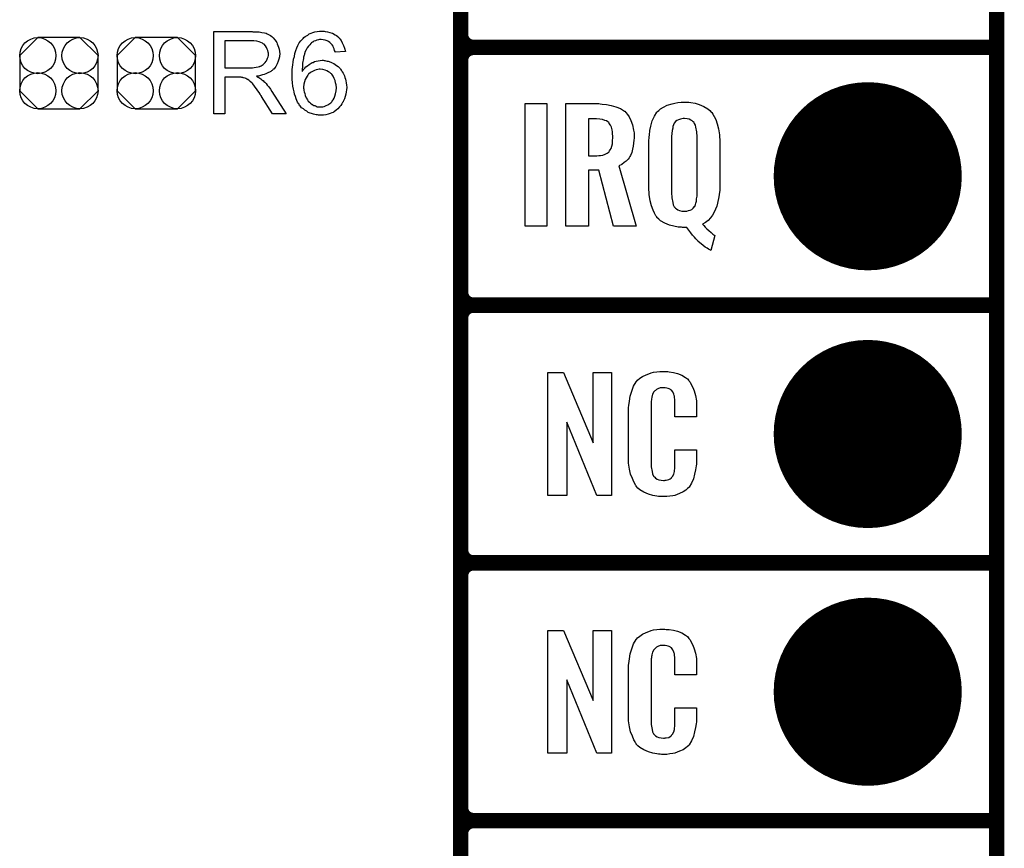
# Model space of a CAD drawing. Extents: x -0.07 to 0.95, y -0.15 to 2.1.
# Tile 9 of 17: x 0.57 to 0.95, y 0.34 to 0.66. Entities that reach past the tile are written whole.
import ezdxf

# ---------------------------------------------------------------- set-up
doc = ezdxf.new("R2010")
doc.units = 0
doc.layers.get('0').update_dxf_attribs({"linetype": 'CONTINUOUS'})
for name, color, linetype in [('gko', 6, 'CONTINUOUS'), ('gto', 2, 'CONTINUOUS'), ('gts', 1, 'CONTINUOUS')]:
    doc.layers.add(name, color=color, linetype=linetype)

# ---------------------------------------------------------------- blocks, each defined once
blk = doc.blocks.new('D28')
at = {"const_width": 0.003}
blk.add_lwpolyline([(-0.0015, 0, 1), (0.0015, 0, 1)], format="xyb", close=True, dxfattribs=at)
blk = doc.blocks.new('D61')
blk.add_lwpolyline([(0.0152, -0.0068), (0.0152, 0.0068), (0.0082, 0.0138), (-0.0082, 0.0138), (-0.0152, 0.0068), (-0.0152, -0.0068), (-0.0082, -0.0138), (0.0082, -0.0138)], close=True)
for centre in [(-0.0082, 0.0068), (0.0082, 0.0068), (-0.0082, -0.0068), (0.0082, -0.0068)]:
    blk.add_circle(centre, 0.007)
blk = doc.blocks.new('D39')
at = {"const_width": 0.0365}
blk.add_lwpolyline([(-0.01825, 0, 1), (0.01825, 0, 1)], format="xyb", close=True, dxfattribs=at)

msp = doc.modelspace()

# ---------------------------------------------------------------- linework, layer by layer
at = {"layer": 'gko', "color": 6, "const_width": 0.006}
msp.add_lwpolyline([(0.95, -0.05), (0.95, 2.01)], dxfattribs=at)
at = {"layer": 'gto', "color": 2, "const_width": 0.006}
for points in [[(0.742, -0.022), (0.742, 0.722)], [(0.742, 0.655), (0.742, 0.655)], [(0.742, 0.655), (0.742, 0.655)], [(0.747, 0.65), (0.747, 0.65)], [(0.747, 0.65), (0.747, 0.65)], [(0.747, 0.65), (0.747, 0.65)], [(0.747, 0.65), (0.747, 0.65)], [(0.747, 0.65), (0.95, 0.65)], [(0.747, 0.65), (0.95, 0.65)], [(0.742, 0.555), (0.742, 0.645)], [(0.742, 0.555), (0.742, 0.555)], [(0.742, 0.555), (0.742, 0.555)], [(0.747, 0.55), (0.747, 0.55)], [(0.747, 0.55), (0.747, 0.55)], [(0.747, 0.55), (0.747, 0.55)], [(0.747, 0.55), (0.747, 0.55)], [(0.747, 0.55), (0.95, 0.55)], [(0.747, 0.55), (0.95, 0.55)], [(0.742, 0.455), (0.742, 0.545)], [(0.742, 0.455), (0.742, 0.455)], [(0.742, 0.455), (0.742, 0.455)], [(0.747, 0.45), (0.747, 0.45)], [(0.747, 0.45), (0.747, 0.45)], [(0.747, 0.45), (0.747, 0.45)], [(0.747, 0.45), (0.747, 0.45)], [(0.747, 0.45), (0.95, 0.45)], [(0.747, 0.45), (0.95, 0.45)], [(0.742, 0.355), (0.742, 0.445)], [(0.742, 0.355), (0.742, 0.355)], [(0.742, 0.355), (0.742, 0.355)], [(0.747, 0.35), (0.747, 0.35)], [(0.747, 0.35), (0.747, 0.35)], [(0.747, 0.35), (0.747, 0.35)], [(0.747, 0.35), (0.747, 0.35)], [(0.747, 0.35), (0.95, 0.35)], [(0.747, 0.35), (0.95, 0.35)], [(0.742, 0.255), (0.742, 0.345)]]:
    msp.add_lwpolyline(points, dxfattribs=at)
for points in [[(0.742, 0.655, 0.414214), (0.747, 0.65)], [(0.747, 0.65, 0.414214), (0.742, 0.645)], [(0.747, 0.65, 0.414214), (0.742, 0.645)], [(0.742, 0.555, 0.414214), (0.747, 0.55)], [(0.747, 0.55, 0.414214), (0.742, 0.545)], [(0.747, 0.55, 0.414214), (0.742, 0.545)], [(0.742, 0.455, 0.414214), (0.747, 0.45)], [(0.747, 0.45, 0.414214), (0.742, 0.445)], [(0.747, 0.45, 0.414214), (0.742, 0.445)], [(0.742, 0.355, 0.414214), (0.747, 0.35)], [(0.747, 0.35, 0.414214), (0.742, 0.345)], [(0.747, 0.35, 0.414214), (0.742, 0.345)]]:
    msp.add_lwpolyline(points, format="xyb", dxfattribs=at)
at = {"layer": 'gto', "color": 2}
for points in [[(0.6614, 0.6561), (0.6618, 0.6561), (0.6628, 0.6561), (0.6638, 0.656), (0.6649, 0.6558), (0.6659, 0.6556), (0.6665, 0.6555), (0.6669, 0.6553), (0.6669, 0.6553), (0.667, 0.6553), (0.6672, 0.6551), (0.6677, 0.6549), (0.6682, 0.6546), (0.6687, 0.6542), (0.6693, 0.6537), (0.6699, 0.653), (0.6704, 0.6523), (0.6704, 0.6522), (0.6705, 0.6522), (0.6707, 0.6519), (0.6708, 0.6514), (0.6711, 0.6508), (0.6714, 0.6501), (0.6716, 0.6493), (0.6717, 0.6484), (0.6718, 0.6475), (0.6718, 0.6474), (0.6718, 0.6473), (0.6718, 0.6471), (0.6717, 0.6469), (0.6717, 0.6466), (0.6717, 0.6463), (0.6715, 0.6455), (0.6712, 0.6446), (0.6708, 0.6436), (0.6703, 0.6426), (0.6699, 0.6421), (0.6696, 0.6417), (0.6695, 0.6416), (0.6695, 0.6416), (0.6693, 0.6415), (0.6691, 0.6413), (0.6689, 0.6411), (0.6686, 0.6409), (0.6683, 0.6407), (0.6679, 0.6404), (0.6674, 0.6402), (0.6669, 0.64), (0.6664, 0.6397), (0.6658, 0.6395), (0.6651, 0.6393), (0.6644, 0.6391), (0.6636, 0.6389), (0.6628, 0.6388), (0.6629, 0.6387), (0.663, 0.6386), (0.6633, 0.6385), (0.6637, 0.6383), (0.6645, 0.6378), (0.6649, 0.6374), (0.6653, 0.6372), (0.6654, 0.6371), (0.6656, 0.6368), (0.666, 0.6365), (0.6665, 0.636), (0.667, 0.6354), (0.6676, 0.6347), (0.6682, 0.6338), (0.6688, 0.6329), (0.6743, 0.6242), (0.669, 0.6242), (0.6648, 0.6309), (0.6648, 0.6309), (0.6647, 0.631), (0.6647, 0.6312), (0.6645, 0.6313), (0.6642, 0.6318), (0.6638, 0.6325), (0.6633, 0.6332), (0.6628, 0.6339), (0.6623, 0.6346), (0.6618, 0.6353), (0.6617, 0.6353), (0.6616, 0.6355), (0.6614, 0.6358), (0.6611, 0.6361), (0.6604, 0.6368), (0.66, 0.6371), (0.6596, 0.6374), (0.6596, 0.6374), (0.6595, 0.6375), (0.6593, 0.6376), (0.659, 0.6377), (0.6587, 0.6379), (0.6584, 0.638), (0.6577, 0.6382), (0.6576, 0.6382), (0.6575, 0.6383), (0.6574, 0.6383), (0.6571, 0.6383), (0.6568, 0.6384), (0.6564, 0.6384), (0.6559, 0.6384), (0.6505, 0.6384), (0.6505, 0.6242), (0.6462, 0.6242), (0.6462, 0.6562), (0.6611, 0.6562), (0.6614, 0.6561)], [(0.6888, 0.6563), (0.6891, 0.6563), (0.6895, 0.6562), (0.6903, 0.6561), (0.6913, 0.6558), (0.6923, 0.6555), (0.6933, 0.6549), (0.6939, 0.6546), (0.6943, 0.6542), (0.6944, 0.6542), (0.6944, 0.6541), (0.6945, 0.654), (0.6947, 0.6538), (0.6949, 0.6536), (0.6951, 0.6533), (0.6956, 0.6527), (0.6961, 0.6518), (0.6966, 0.6508), (0.697, 0.6497), (0.6973, 0.6484), (0.6933, 0.6481), (0.6933, 0.6481), (0.6933, 0.6482), (0.6933, 0.6484), (0.6931, 0.6488), (0.6929, 0.6494), (0.6927, 0.6499), (0.6925, 0.6505), (0.6921, 0.651), (0.6918, 0.6514), (0.6917, 0.6515), (0.6915, 0.6517), (0.6912, 0.6519), (0.6908, 0.6523), (0.6902, 0.6525), (0.6895, 0.6528), (0.6887, 0.653), (0.6879, 0.6531), (0.6876, 0.6531), (0.6872, 0.6531), (0.6868, 0.653), (0.6862, 0.6528), (0.6857, 0.6526), (0.6851, 0.6524), (0.6846, 0.652), (0.6845, 0.652), (0.6842, 0.6518), (0.6839, 0.6515), (0.6835, 0.651), (0.683, 0.6505), (0.6825, 0.6498), (0.6821, 0.649), (0.6816, 0.6481), (0.6816, 0.648), (0.6816, 0.6479), (0.6815, 0.6478), (0.6814, 0.6476), (0.6814, 0.6473), (0.6813, 0.647), (0.6812, 0.6466), (0.6811, 0.6462), (0.681, 0.6457), (0.6809, 0.6451), (0.6808, 0.6445), (0.6807, 0.6439), (0.6806, 0.6431), (0.6806, 0.6424), (0.6805, 0.6415), (0.6805, 0.6407), (0.6806, 0.6408), (0.6808, 0.641), (0.6811, 0.6414), (0.6815, 0.6419), (0.682, 0.6424), (0.6826, 0.6429), (0.6832, 0.6434), (0.684, 0.6439), (0.684, 0.6439), (0.6841, 0.6439), (0.6843, 0.6441), (0.6848, 0.6442), (0.6853, 0.6445), (0.686, 0.6446), (0.6867, 0.6448), (0.6875, 0.6449), (0.6883, 0.645), (0.6887, 0.645), (0.689, 0.6449), (0.6893, 0.6449), (0.6897, 0.6448), (0.6902, 0.6447), (0.6906, 0.6446), (0.6917, 0.6443), (0.6922, 0.644), (0.6928, 0.6437), (0.6933, 0.6434), (0.6939, 0.643), (0.6945, 0.6426), (0.695, 0.6421), (0.6951, 0.642), (0.6951, 0.6419), (0.6953, 0.6418), (0.6954, 0.6415), (0.6957, 0.6412), (0.6959, 0.6409), (0.6961, 0.6405), (0.6964, 0.64), (0.6967, 0.6395), (0.6969, 0.639), (0.6971, 0.6383), (0.6974, 0.6377), (0.6975, 0.637), (0.6976, 0.6362), (0.6977, 0.6354), (0.6978, 0.6346), (0.6978, 0.6345), (0.6978, 0.6344), (0.6978, 0.6343), (0.6978, 0.6341), (0.6977, 0.6338), (0.6977, 0.6335), (0.6976, 0.6328), (0.6975, 0.6319), (0.6972, 0.631), (0.6969, 0.63), (0.6964, 0.629), (0.6964, 0.6289), (0.6964, 0.6289), (0.6963, 0.6288), (0.6962, 0.6286), (0.6959, 0.6281), (0.6955, 0.6275), (0.695, 0.6269), (0.6944, 0.6262), (0.6937, 0.6256), (0.6929, 0.625), (0.6928, 0.625), (0.6928, 0.625), (0.6927, 0.6249), (0.6925, 0.6248), (0.692, 0.6246), (0.6914, 0.6244), (0.6906, 0.6241), (0.6897, 0.6239), (0.6888, 0.6237), (0.6877, 0.6237), (0.6875, 0.6237), (0.6872, 0.6237), (0.6869, 0.6237), (0.6865, 0.6238), (0.686, 0.6239), (0.6854, 0.624), (0.6849, 0.6241), (0.6842, 0.6243), (0.6836, 0.6245), (0.6829, 0.6248), (0.6823, 0.6252), (0.6816, 0.6256), (0.681, 0.6261), (0.6803, 0.6266), (0.6797, 0.6273), (0.6797, 0.6273), (0.6796, 0.6275), (0.6794, 0.6276), (0.6793, 0.628), (0.679, 0.6284), (0.6787, 0.6288), (0.6785, 0.6294), (0.6782, 0.6301), (0.6779, 0.6309), (0.6776, 0.6318), (0.6774, 0.6327), (0.6771, 0.6338), (0.6769, 0.635), (0.6768, 0.6363), (0.6767, 0.6377), (0.6766, 0.6391), (0.6766, 0.6392), (0.6766, 0.6392), (0.6766, 0.6394), (0.6766, 0.6396), (0.6767, 0.64), (0.6767, 0.6407), (0.6767, 0.6414), (0.6768, 0.6423), (0.6769, 0.6433), (0.677, 0.6443), (0.6772, 0.6454), (0.6775, 0.6465), (0.6777, 0.6476), (0.6781, 0.6488), (0.6785, 0.6498), (0.6789, 0.6508), (0.6794, 0.6518), (0.68, 0.6526), (0.6801, 0.6527), (0.6802, 0.6528), (0.6804, 0.653), (0.6806, 0.6532), (0.6809, 0.6535), (0.6812, 0.6538), (0.6817, 0.6542), (0.6822, 0.6545), (0.6827, 0.6548), (0.6833, 0.6552), (0.684, 0.6555), (0.6847, 0.6558), (0.6855, 0.656), (0.6863, 0.6562), (0.6872, 0.6563), (0.6881, 0.6563), (0.6885, 0.6563), (0.6888, 0.6563)], [(0.6605, 0.6526), (0.6505, 0.6526), (0.6505, 0.6421), (0.66, 0.6421), (0.6605, 0.6421), (0.6612, 0.6421), (0.6619, 0.6422), (0.6627, 0.6423), (0.6634, 0.6424), (0.6641, 0.6426), (0.6641, 0.6427), (0.6643, 0.6427), (0.6646, 0.6429), (0.665, 0.6431), (0.6654, 0.6434), (0.6658, 0.6437), (0.6662, 0.6441), (0.6665, 0.6446), (0.6666, 0.6446), (0.6667, 0.6448), (0.6668, 0.6451), (0.667, 0.6454), (0.6671, 0.6458), (0.6673, 0.6463), (0.6674, 0.6469), (0.6674, 0.6474), (0.6674, 0.6475), (0.6674, 0.6475), (0.6674, 0.6478), (0.6673, 0.6482), (0.6672, 0.6488), (0.667, 0.6493), (0.6667, 0.65), (0.6663, 0.6506), (0.6658, 0.6512), (0.6657, 0.6512), (0.6654, 0.6514), (0.6651, 0.6516), (0.6645, 0.6519), (0.6638, 0.6522), (0.6629, 0.6524), (0.6618, 0.6526), (0.6605, 0.6526)], [(0.6875, 0.6415), (0.6872, 0.6415), (0.6871, 0.6415), (0.6866, 0.6414), (0.686, 0.6413), (0.6853, 0.641), (0.6845, 0.6407), (0.6837, 0.6402), (0.683, 0.6396), (0.6829, 0.6395), (0.6827, 0.6392), (0.6824, 0.6388), (0.6821, 0.6382), (0.6817, 0.6375), (0.6814, 0.6367), (0.6812, 0.6357), (0.6811, 0.6346), (0.6811, 0.6345), (0.6811, 0.6342), (0.6812, 0.6338), (0.6812, 0.6333), (0.6813, 0.6327), (0.6815, 0.6321), (0.6817, 0.6314), (0.682, 0.6307), (0.682, 0.6306), (0.6822, 0.6304), (0.6823, 0.63), (0.6826, 0.6296), (0.6829, 0.6292), (0.6834, 0.6287), (0.6838, 0.6283), (0.6844, 0.6279), (0.6845, 0.6278), (0.6847, 0.6277), (0.685, 0.6275), (0.6854, 0.6274), (0.6859, 0.6272), (0.6864, 0.627), (0.687, 0.6269), (0.6877, 0.6269), (0.6879, 0.6269), (0.6881, 0.6269), (0.6885, 0.627), (0.6891, 0.6271), (0.6898, 0.6274), (0.6905, 0.6277), (0.6913, 0.6282), (0.6916, 0.6285), (0.692, 0.6289), (0.692, 0.6289), (0.6921, 0.629), (0.6922, 0.6293), (0.6925, 0.6297), (0.6929, 0.6303), (0.6932, 0.6311), (0.6935, 0.632), (0.6937, 0.6331), (0.6938, 0.6343), (0.6938, 0.6344), (0.6938, 0.6345), (0.6938, 0.6347), (0.6937, 0.6349), (0.6937, 0.6352), (0.6937, 0.6355), (0.6935, 0.6362), (0.6933, 0.6371), (0.693, 0.6379), (0.6926, 0.6388), (0.692, 0.6396), (0.6919, 0.6397), (0.6916, 0.6399), (0.6913, 0.6402), (0.6908, 0.6405), (0.6901, 0.6409), (0.6894, 0.6412), (0.6885, 0.6414), (0.6875, 0.6415)], [(0.7755, 0.5807), (0.767, 0.5807), (0.767, 0.6282), (0.7755, 0.6282), (0.7755, 0.5807)], [(0.7962, 0.6281), (0.797, 0.628), (0.7986, 0.6278), (0.8004, 0.6275), (0.8022, 0.627), (0.804, 0.6263), (0.8056, 0.6253), (0.8058, 0.6253), (0.8061, 0.6248), (0.8068, 0.624), (0.8074, 0.623), (0.8081, 0.6217), (0.8087, 0.62), (0.8091, 0.6179), (0.8093, 0.6168), (0.8093, 0.6155), (0.8093, 0.6154), (0.8093, 0.6154), (0.8093, 0.6148), (0.8092, 0.614), (0.8091, 0.6129), (0.809, 0.6117), (0.8087, 0.6105), (0.8084, 0.6092), (0.808, 0.6081), (0.8079, 0.608), (0.8077, 0.6077), (0.8074, 0.6072), (0.807, 0.6066), (0.8063, 0.6059), (0.8055, 0.6053), (0.8046, 0.6046), (0.8034, 0.6041), (0.8101, 0.5807), (0.8014, 0.5807), (0.7957, 0.6024), (0.7916, 0.6024), (0.7916, 0.5807), (0.7829, 0.5807), (0.7829, 0.6282), (0.7956, 0.6282), (0.7962, 0.6281)], [(0.8301, 0.6287), (0.8306, 0.6287), (0.8314, 0.6286), (0.833, 0.6283), (0.8346, 0.6278), (0.8364, 0.6271), (0.8379, 0.6262), (0.8387, 0.6255), (0.8393, 0.6249), (0.8395, 0.6247), (0.8399, 0.6241), (0.8404, 0.6232), (0.841, 0.622), (0.8416, 0.6203), (0.8421, 0.6184), (0.8425, 0.6161), (0.8426, 0.6134), (0.8426, 0.5956), (0.8426, 0.5955), (0.8426, 0.5951), (0.8426, 0.5945), (0.8425, 0.5938), (0.8424, 0.5929), (0.8422, 0.592), (0.8417, 0.5896), (0.8414, 0.5884), (0.8409, 0.5872), (0.8404, 0.5861), (0.8398, 0.5849), (0.839, 0.5839), (0.8381, 0.5829), (0.8371, 0.5821), (0.8359, 0.5814), (0.836, 0.5813), (0.8364, 0.5809), (0.8369, 0.5803), (0.8376, 0.5796), (0.8383, 0.5789), (0.8392, 0.5782), (0.8399, 0.5775), (0.8407, 0.577), (0.8391, 0.5712), (0.839, 0.5713), (0.8387, 0.5714), (0.8382, 0.5717), (0.8377, 0.5721), (0.8369, 0.5725), (0.8361, 0.5731), (0.8353, 0.5738), (0.8342, 0.5747), (0.8342, 0.5748), (0.8338, 0.5752), (0.8333, 0.5757), (0.8328, 0.5764), (0.832, 0.5772), (0.8313, 0.5781), (0.8298, 0.5801), (0.8281, 0.5801), (0.8277, 0.5802), (0.827, 0.5802), (0.8264, 0.5803), (0.8248, 0.5806), (0.8231, 0.581), (0.8213, 0.5818), (0.8196, 0.5827), (0.8189, 0.5833), (0.8182, 0.584), (0.8182, 0.5842), (0.8178, 0.5847), (0.8172, 0.5857), (0.8167, 0.5869), (0.8161, 0.5885), (0.8156, 0.5905), (0.8152, 0.5929), (0.8151, 0.5956), (0.8151, 0.6134), (0.8151, 0.6135), (0.8151, 0.6138), (0.8151, 0.6142), (0.8152, 0.6147), (0.8152, 0.6153), (0.8153, 0.616), (0.8155, 0.6177), (0.8158, 0.6195), (0.8164, 0.6215), (0.8172, 0.6233), (0.8182, 0.6249), (0.8184, 0.6251), (0.8189, 0.6255), (0.8196, 0.6261), (0.8208, 0.6268), (0.8222, 0.6276), (0.8241, 0.6281), (0.8252, 0.6284), (0.8263, 0.6286), (0.8276, 0.6288), (0.8296, 0.6288), (0.8301, 0.6287)], [(0.7948, 0.6223), (0.7916, 0.6223), (0.7916, 0.6079), (0.7949, 0.6079), (0.7956, 0.608), (0.7963, 0.608), (0.7972, 0.6082), (0.7981, 0.6086), (0.7989, 0.609), (0.7996, 0.6095), (0.7997, 0.6096), (0.7998, 0.6099), (0.8, 0.6103), (0.8004, 0.6108), (0.8007, 0.6117), (0.8009, 0.6126), (0.801, 0.6137), (0.8011, 0.6151), (0.8011, 0.6153), (0.8011, 0.6157), (0.801, 0.6164), (0.8009, 0.6172), (0.8008, 0.618), (0.8006, 0.619), (0.8002, 0.6198), (0.7997, 0.6205), (0.7997, 0.6206), (0.7995, 0.6208), (0.7991, 0.6211), (0.7986, 0.6215), (0.798, 0.6217), (0.7971, 0.622), (0.796, 0.6222), (0.7948, 0.6223)], [(0.8289, 0.6224), (0.8284, 0.6224), (0.8279, 0.6223), (0.8273, 0.6222), (0.8266, 0.6219), (0.8259, 0.6216), (0.8254, 0.6212), (0.8249, 0.6206), (0.8249, 0.6205), (0.8247, 0.6203), (0.8246, 0.6199), (0.8244, 0.6193), (0.8243, 0.6186), (0.8241, 0.6177), (0.824, 0.6166), (0.8239, 0.6154), (0.8239, 0.5935), (0.8239, 0.5933), (0.8239, 0.593), (0.824, 0.5923), (0.824, 0.5916), (0.8244, 0.5898), (0.8245, 0.5889), (0.8249, 0.5882), (0.825, 0.5881), (0.8251, 0.5879), (0.8254, 0.5876), (0.8258, 0.5873), (0.8263, 0.587), (0.827, 0.5867), (0.8279, 0.5865), (0.8289, 0.5864), (0.8293, 0.5864), (0.8298, 0.5865), (0.8305, 0.5867), (0.8311, 0.5869), (0.8318, 0.5871), (0.8323, 0.5876), (0.8328, 0.5883), (0.8329, 0.5883), (0.833, 0.5886), (0.8331, 0.589), (0.8333, 0.5896), (0.8335, 0.5904), (0.8336, 0.5913), (0.8338, 0.5923), (0.8338, 0.5935), (0.8338, 0.6154), (0.8338, 0.6155), (0.8338, 0.6159), (0.8337, 0.6166), (0.8337, 0.6173), (0.8333, 0.619), (0.8331, 0.6198), (0.8328, 0.6205), (0.8327, 0.6206), (0.8326, 0.6208), (0.8323, 0.6211), (0.8319, 0.6215), (0.8314, 0.6218), (0.8307, 0.6221), (0.8299, 0.6223), (0.8289, 0.6224)], [(0.8006, 0.4762), (0.7949, 0.4762), (0.7832, 0.5046), (0.7832, 0.4762), (0.7758, 0.4762), (0.7758, 0.5238), (0.7819, 0.5238), (0.7935, 0.4966), (0.7935, 0.5238), (0.8006, 0.5238), (0.8006, 0.4762)], [(0.8218, 0.5242), (0.8224, 0.5242), (0.823, 0.5241), (0.8246, 0.5239), (0.8262, 0.5235), (0.8278, 0.5228), (0.8293, 0.5219), (0.83, 0.5214), (0.8306, 0.5207), (0.8307, 0.5205), (0.8311, 0.5201), (0.8315, 0.5192), (0.8321, 0.5181), (0.8326, 0.5167), (0.8331, 0.515), (0.8335, 0.5129), (0.8336, 0.5106), (0.8336, 0.5066), (0.8252, 0.5066), (0.8252, 0.5107), (0.8252, 0.5108), (0.8252, 0.5111), (0.8252, 0.5116), (0.8252, 0.5121), (0.8251, 0.5134), (0.825, 0.5141), (0.825, 0.5146), (0.825, 0.5147), (0.8249, 0.5149), (0.8247, 0.5154), (0.8243, 0.5163), (0.8238, 0.517), (0.8236, 0.5172), (0.8234, 0.5173), (0.823, 0.5175), (0.8226, 0.5177), (0.8221, 0.5178), (0.8214, 0.5179), (0.8203, 0.5179), (0.82, 0.5179), (0.8195, 0.5179), (0.8185, 0.5175), (0.818, 0.5173), (0.8176, 0.5169), (0.8174, 0.5167), (0.817, 0.5163), (0.8165, 0.5154), (0.8162, 0.5143), (0.8162, 0.5142), (0.8162, 0.5141), (0.8161, 0.5137), (0.8161, 0.5132), (0.816, 0.5127), (0.816, 0.5119), (0.8159, 0.5111), (0.8159, 0.5102), (0.8159, 0.4895), (0.8159, 0.4894), (0.8159, 0.4889), (0.816, 0.4882), (0.816, 0.4873), (0.8163, 0.4854), (0.8165, 0.4845), (0.8169, 0.4837), (0.817, 0.4836), (0.8171, 0.4834), (0.8174, 0.4832), (0.8177, 0.4829), (0.8183, 0.4825), (0.8189, 0.4822), (0.8198, 0.4821), (0.8207, 0.482), (0.8211, 0.482), (0.8214, 0.4821), (0.8218, 0.4821), (0.8228, 0.4823), (0.8233, 0.4826), (0.8237, 0.4829), (0.8238, 0.4829), (0.8238, 0.4831), (0.8242, 0.4835), (0.8247, 0.4844), (0.825, 0.4854), (0.825, 0.4855), (0.825, 0.4857), (0.825, 0.486), (0.8251, 0.4865), (0.8251, 0.487), (0.8252, 0.4878), (0.8252, 0.4886), (0.8252, 0.4895), (0.8252, 0.4938), (0.8336, 0.4938), (0.8336, 0.49), (0.8336, 0.4899), (0.8336, 0.4897), (0.8336, 0.4894), (0.8336, 0.4889), (0.8335, 0.4883), (0.8334, 0.4876), (0.8332, 0.4861), (0.8328, 0.4844), (0.8324, 0.4826), (0.8316, 0.4809), (0.8307, 0.4794), (0.8306, 0.4792), (0.8301, 0.4788), (0.8294, 0.4782), (0.8284, 0.4775), (0.827, 0.4769), (0.8252, 0.4762), (0.8243, 0.476), (0.8232, 0.4759), (0.822, 0.4757), (0.82, 0.4757), (0.8195, 0.4758), (0.8188, 0.4758), (0.8182, 0.4759), (0.8166, 0.4762), (0.8149, 0.4767), (0.8131, 0.4774), (0.8115, 0.4784), (0.8108, 0.479), (0.8102, 0.4797), (0.8102, 0.4798), (0.8101, 0.4799), (0.8099, 0.4802), (0.8097, 0.4805), (0.8092, 0.4814), (0.8087, 0.4827), (0.808, 0.4844), (0.8076, 0.4864), (0.8072, 0.4887), (0.8071, 0.4914), (0.8071, 0.5083), (0.8071, 0.5084), (0.8071, 0.5087), (0.8071, 0.5091), (0.8072, 0.5096), (0.8072, 0.5103), (0.8073, 0.511), (0.8075, 0.5128), (0.8078, 0.5147), (0.8084, 0.5166), (0.8091, 0.5186), (0.8102, 0.5203), (0.8102, 0.5203), (0.8103, 0.5204), (0.8107, 0.5209), (0.8115, 0.5216), (0.8126, 0.5223), (0.814, 0.523), (0.815, 0.5234), (0.8159, 0.5237), (0.8169, 0.524), (0.8181, 0.5241), (0.8193, 0.5243), (0.8213, 0.5243), (0.8218, 0.5242)], [(0.8218, 0.4242), (0.8224, 0.4242), (0.823, 0.4241), (0.8246, 0.4239), (0.8262, 0.4235), (0.8278, 0.4228), (0.8293, 0.4219), (0.83, 0.4214), (0.8306, 0.4207), (0.8307, 0.4205), (0.8311, 0.4201), (0.8315, 0.4192), (0.8321, 0.4181), (0.8326, 0.4167), (0.8331, 0.415), (0.8335, 0.4129), (0.8336, 0.4106), (0.8336, 0.4066), (0.8252, 0.4066), (0.8252, 0.4107), (0.8252, 0.4108), (0.8252, 0.4111), (0.8252, 0.4116), (0.8252, 0.4121), (0.8251, 0.4134), (0.825, 0.4141), (0.825, 0.4146), (0.825, 0.4147), (0.8249, 0.4149), (0.8247, 0.4154), (0.8243, 0.4163), (0.8238, 0.417), (0.8236, 0.4172), (0.8234, 0.4173), (0.823, 0.4175), (0.8226, 0.4177), (0.8221, 0.4178), (0.8214, 0.4179), (0.8203, 0.4179), (0.82, 0.4179), (0.8195, 0.4179), (0.8185, 0.4175), (0.818, 0.4173), (0.8176, 0.4169), (0.8174, 0.4167), (0.817, 0.4163), (0.8165, 0.4154), (0.8162, 0.4143), (0.8162, 0.4142), (0.8162, 0.4141), (0.8161, 0.4137), (0.8161, 0.4132), (0.816, 0.4127), (0.816, 0.4119), (0.8159, 0.4111), (0.8159, 0.4102), (0.8159, 0.3895), (0.8159, 0.3894), (0.8159, 0.3889), (0.816, 0.3882), (0.816, 0.3873), (0.8163, 0.3854), (0.8165, 0.3845), (0.8169, 0.3837), (0.817, 0.3836), (0.8171, 0.3834), (0.8174, 0.3832), (0.8177, 0.3829), (0.8183, 0.3825), (0.8189, 0.3822), (0.8198, 0.3821), (0.8207, 0.382), (0.8211, 0.382), (0.8214, 0.3821), (0.8218, 0.3821), (0.8228, 0.3823), (0.8233, 0.3826), (0.8237, 0.3829), (0.8238, 0.3829), (0.8238, 0.3831), (0.8242, 0.3835), (0.8247, 0.3844), (0.825, 0.3854), (0.825, 0.3855), (0.825, 0.3857), (0.825, 0.386), (0.8251, 0.3865), (0.8251, 0.387), (0.8252, 0.3878), (0.8252, 0.3886), (0.8252, 0.3895), (0.8252, 0.3938), (0.8336, 0.3938), (0.8336, 0.39), (0.8336, 0.3899), (0.8336, 0.3897), (0.8336, 0.3894), (0.8336, 0.3889), (0.8335, 0.3883), (0.8334, 0.3876), (0.8332, 0.3861), (0.8328, 0.3844), (0.8324, 0.3826), (0.8316, 0.3809), (0.8307, 0.3794), (0.8306, 0.3792), (0.8301, 0.3788), (0.8294, 0.3782), (0.8284, 0.3775), (0.827, 0.3769), (0.8252, 0.3762), (0.8243, 0.376), (0.8232, 0.3759), (0.822, 0.3757), (0.82, 0.3757), (0.8195, 0.3758), (0.8188, 0.3758), (0.8182, 0.3759), (0.8166, 0.3762), (0.8149, 0.3767), (0.8131, 0.3774), (0.8115, 0.3784), (0.8108, 0.379), (0.8102, 0.3797), (0.8102, 0.3798), (0.8101, 0.3799), (0.8099, 0.3802), (0.8097, 0.3805), (0.8092, 0.3814), (0.8087, 0.3827), (0.808, 0.3844), (0.8076, 0.3864), (0.8072, 0.3887), (0.8071, 0.3914), (0.8071, 0.4083), (0.8071, 0.4084), (0.8071, 0.4087), (0.8071, 0.4091), (0.8072, 0.4096), (0.8072, 0.4103), (0.8073, 0.411), (0.8075, 0.4128), (0.8078, 0.4147), (0.8084, 0.4166), (0.8091, 0.4186), (0.8102, 0.4203), (0.8102, 0.4203), (0.8103, 0.4204), (0.8107, 0.4209), (0.8115, 0.4216), (0.8126, 0.4223), (0.814, 0.423), (0.815, 0.4234), (0.8159, 0.4237), (0.8169, 0.424), (0.8181, 0.4241), (0.8193, 0.4243), (0.8213, 0.4243), (0.8218, 0.4242)], [(0.8006, 0.3762), (0.7949, 0.3762), (0.7832, 0.4046), (0.7832, 0.3762), (0.7758, 0.3762), (0.7758, 0.4238), (0.7819, 0.4238), (0.7935, 0.3966), (0.7935, 0.4238), (0.8006, 0.4238), (0.8006, 0.3762)]]:
    msp.add_lwpolyline(points, dxfattribs=at)

# ---------------------------------------------------------------- block references
at = {"layer": 'gto'}
for p in [(0.742, 0.655), (0.742, 0.655), (0.742, 0.655), (0.747, 0.65), (0.747, 0.65), (0.747, 0.65), (0.747, 0.65), (0.747, 0.65), (0.747, 0.65), (0.747, 0.65), (0.747, 0.65), (0.747, 0.65), (0.95, 0.65), (0.95, 0.65), (0.742, 0.645), (0.742, 0.645), (0.742, 0.645), (0.742, 0.555), (0.742, 0.555), (0.742, 0.555), (0.742, 0.555), (0.747, 0.55), (0.747, 0.55), (0.747, 0.55), (0.747, 0.55), (0.747, 0.55), (0.747, 0.55), (0.747, 0.55), (0.747, 0.55), (0.747, 0.55), (0.95, 0.55), (0.95, 0.55), (0.742, 0.545), (0.742, 0.545), (0.742, 0.545), (0.742, 0.455), (0.742, 0.455), (0.742, 0.455), (0.742, 0.455), (0.747, 0.45), (0.747, 0.45), (0.747, 0.45), (0.747, 0.45), (0.747, 0.45), (0.747, 0.45), (0.747, 0.45), (0.747, 0.45), (0.747, 0.45), (0.95, 0.45), (0.95, 0.45), (0.742, 0.445), (0.742, 0.445), (0.742, 0.445), (0.742, 0.355), (0.742, 0.355), (0.742, 0.355), (0.742, 0.355), (0.747, 0.35), (0.747, 0.35), (0.747, 0.35), (0.747, 0.35), (0.747, 0.35), (0.747, 0.35), (0.747, 0.35), (0.747, 0.35), (0.747, 0.35), (0.95, 0.35), (0.95, 0.35), (0.742, 0.345), (0.742, 0.345), (0.742, 0.345)]:
    msp.add_blockref('D28', p, dxfattribs=at)
at = {"layer": 'gts'}
for name, p in [('D61', (0.5861, 0.64)), ('D61', (0.6239, 0.64)), ('D39', (0.9, 0.6)), ('D39', (0.9, 0.5)), ('D39', (0.9, 0.4))]:
    msp.add_blockref(name, p, dxfattribs=at)

doc.saveas('drawing.dxf')
